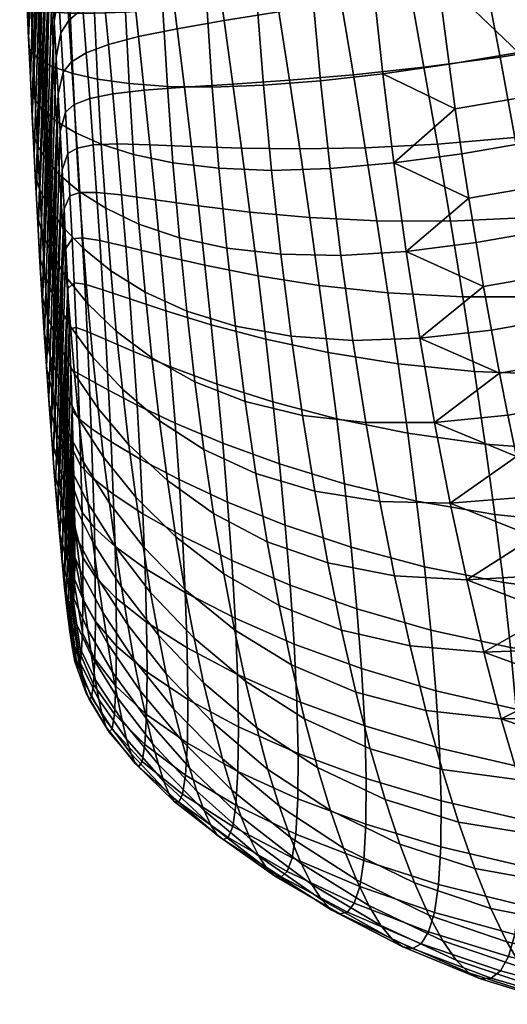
# Model space of a CAD drawing. Extents: x -120 to 2831, y -92 to 75.
# Tile 187 of 256: x 1858 to 1870, y -90 to -65. Entities that reach past the tile are written whole.
import ezdxf

# ---------------------------------------------------------------- set-up
doc = ezdxf.new("R2010")
doc.units = 0
doc.layers.add('GLASS', color=18, linetype='CONTINUOUS')

msp = doc.modelspace()

# ---------------------------------------------------------------- meshes
at = {"layer": 'GLASS'}
mesh = msp.add_polyface(dxfattribs=at)
corners = [(1858.485, -57.857, 82.803), (1858.419, -57.156, 81.854), (1858.294, -57.832, 81.37), (1858.355, -58.512, 82.25), (1858.553, -58.613, 83.704), (1858.417, -59.241, 83.086), (1858.801, -57.855, 84.444), (1858.724, -57.061, 83.46), (1858.622, -59.418, 84.555), (1858.479, -60.013, 83.879), (1858.692, -60.268, 85.357), (1858.541, -60.824, 84.629), (1858.762, -61.157, 86.11), (1858.602, -61.67, 85.336), (1857.983, -61.118, 67.95), (1858.016, -62.332, 67.805), (1857.92, -62.404, 68.546), (1857.885, -61.265, 68.648), (1858.181, -60.906, 67.124), (1858.213, -62.209, 66.921), (1858.501, -60.627, 66.181), (1858.531, -62.034, 65.904), (1857.955, -59.906, 68.225), (1857.856, -60.128, 68.873), (1858.157, -59.606, 67.468), (1858.481, -59.23, 66.61), (1857.935, -58.71, 68.66), (1857.833, -59.009, 69.248), (1858.14, -58.326, 67.979), (1858.469, -57.86, 67.215), (1858.936, -57.326, 66.389), (1858.943, -58.789, 65.676), (1857.924, -57.561, 69.287), (1857.82, -57.938, 69.805), (1858.133, -57.095, 68.693), (1858.296, -59.497, 81.392), (1858.24, -58.839, 80.601), (1858.352, -60.198, 82.144), (1858.464, -61.709, 83.538), (1858.408, -60.936, 82.859), (1858.519, -62.513, 84.179), (1858.233, -57.206, 80.445), (1858.184, -58.232, 79.772), (1857.848, -60.398, 69.909), (1857.877, -61.414, 69.744), (1857.826, -59.413, 70.206), (1857.81, -57.675, 71.285), (1857.819, -56.97, 70.572), (1857.812, -58.49, 70.659), (1857.911, -62.441, 69.691), (1857.826, -59.413, 70.206), (1857.848, -60.398, 69.909), (1857.969, -56.519, 76.058), (1857.877, -61.414, 69.744), (1858.02, -56.808, 77.044), (1857.911, -62.441, 69.691), (1858.073, -57.203, 77.993), (1857.812, -58.49, 70.659), (1857.843, -56.587, 73.01), (1857.81, -57.675, 71.285), (1857.878, -56.373, 74.014), (1857.949, -63.469, 69.731), (1858.128, -57.682, 78.903), (1858.184, -58.232, 79.772), (1858.24, -58.839, 80.601), (1858.033, -65.502, 70.041), (1858.296, -59.497, 81.392), (1858.126, -67.481, 70.599), (1858.352, -60.198, 82.144)]
mesh.append_faces([[corners[k] for k in face] for face in [(0, 1, 2, 3), (4, 0, 3, 5), (6, 7, 0, 4), (8, 4, 5, 9), (10, 8, 9, 11), (12, 10, 11, 13), (14, 15, 16, 17), (18, 19, 15, 14), (20, 21, 19, 18), (22, 14, 17, 23), (24, 18, 14, 22), (25, 20, 18, 24), (26, 22, 23, 27), (28, 24, 22, 26), (29, 25, 24, 28), (30, 31, 25, 29), (32, 26, 27, 33), (34, 28, 26, 32), (35, 3, 2, 36), (37, 5, 3, 35), (38, 11, 9, 39), (40, 13, 11, 38), (39, 9, 5, 37), (36, 2, 41, 42), (43, 23, 17, 44), (45, 27, 23, 43), (46, 47, 33, 48), (48, 33, 27, 45), (44, 17, 16, 49), (50, 51, 52, 52), (51, 53, 54, 54), (53, 55, 56, 56), (57, 58, 59, 59), (57, 50, 60, 60), (61, 56, 55, 55), (51, 54, 52, 52), (53, 56, 54, 54), (56, 61, 62, 62), (62, 61, 63, 63), (64, 63, 65, 65), (65, 66, 64, 64), (66, 67, 68, 68)]])
mesh = msp.add_polyface(dxfattribs=at)
corners = [(1858.905, -63.044, 87.465), (1858.833, -62.084, 86.813), (1858.664, -62.55, 86.001), (1858.725, -63.46, 86.621), (1858.977, -64.035, 88.066), (1858.786, -64.399, 87.198), (1858.199, -67.07, 68.2), (1858.255, -68.209, 68.493), (1858.147, -67.92, 69.329), (1858.096, -66.851, 69.033), (1858.405, -67.324, 67.193), (1858.469, -68.555, 67.484), (1858.147, -65.91, 67.978), (1858.047, -65.762, 68.799), (1858.348, -66.07, 66.983), (1858.674, -66.234, 65.826), (1858.741, -67.603, 66.019), (1858.099, -64.732, 67.832), (1858.002, -64.657, 68.634), (1858.296, -64.796, 66.863), (1858.617, -64.845, 65.737), (1859.08, -64.872, 64.489), (1859.146, -66.393, 64.541), (1858.055, -63.538, 67.771), (1857.959, -63.536, 68.546), (1858.251, -63.508, 66.838), (1858.569, -63.443, 65.76), (1859.027, -63.342, 64.568), (1858.016, -62.332, 67.805), (1857.92, -62.404, 68.546), (1858.213, -62.209, 66.921), (1858.531, -62.034, 65.904), (1858.987, -61.811, 64.784), (1858.602, -61.67, 85.336), (1858.519, -62.513, 84.179), (1858.573, -63.345, 84.783), (1858.681, -65.085, 85.879), (1858.627, -64.203, 85.35), (1858.784, -66.916, 86.816), (1858.906, -66.357, 88.212), (1858.847, -65.365, 87.729), (1858.733, -65.99, 86.368), (1858.834, -67.861, 87.22), (1858.964, -67.373, 88.646), (1858.126, -67.481, 70.599), (1858.079, -66.5, 70.292), (1858.033, -65.502, 70.041), (1857.949, -63.469, 69.731), (1857.99, -64.491, 69.851), (1857.911, -62.441, 69.691), (1858.175, -68.446, 70.957), (1858.408, -60.936, 82.859), (1858.126, -67.481, 70.599), (1858.225, -69.392, 71.361), (1858.033, -65.502, 70.041), (1858.184, -58.232, 79.772), (1857.99, -64.491, 69.851), (1858.296, -59.497, 81.392), (1858.079, -66.5, 70.292), (1857.949, -63.469, 69.731), (1858.352, -60.198, 82.144), (1858.464, -61.709, 83.538), (1858.519, -62.513, 84.179), (1858.276, -70.318, 71.808), (1858.573, -63.345, 84.783), (1858.382, -72.104, 72.826), (1858.681, -65.085, 85.879), (1858.627, -64.203, 85.35)]
mesh.append_faces([[corners[k] for k in face] for face in [(0, 1, 2, 3), (4, 0, 3, 5), (6, 7, 8, 9), (10, 11, 7, 6), (12, 6, 9, 13), (14, 10, 6, 12), (15, 16, 10, 14), (17, 12, 13, 18), (19, 14, 12, 17), (20, 15, 14, 19), (21, 22, 15, 20), (23, 17, 18, 24), (25, 19, 17, 23), (26, 20, 19, 25), (27, 21, 20, 26), (28, 23, 24, 29), (30, 25, 23, 28), (31, 26, 25, 30), (32, 27, 26, 31), (33, 34, 35, 2), (36, 5, 3, 37), (38, 39, 40, 41), (39, 38, 42, 43), (41, 40, 5, 36), (37, 3, 2, 35), (8, 44, 45, 9), (46, 13, 9, 45), (47, 24, 18, 48), (49, 29, 24, 47), (48, 18, 13, 46), (50, 51, 52, 52), (53, 51, 50, 50), (54, 55, 56, 56), (57, 54, 58, 58), (52, 57, 58, 58), (55, 59, 56, 56), (51, 60, 52, 52), (61, 51, 53, 53), (53, 62, 61, 61), (62, 63, 64, 64), (65, 66, 67, 67), (64, 65, 67, 67)]])
mesh = msp.add_polyface(dxfattribs=at)
corners = [(1865.611, -62.759, 97.612), (1865.302, -60.967, 96.963), (1863.818, -61.447, 95.787), (1864.083, -63.126, 96.416), (1867.307, -62.37, 98.602), (1866.954, -60.484, 97.928), (1869.149, -61.959, 99.339), (1868.755, -60.002, 98.634), (1871.11, -61.527, 99.8), (1870.677, -59.525, 99.059), (1865.921, -64.583, 98.097), (1864.349, -64.836, 96.898), (1867.66, -64.292, 99.097), (1869.541, -63.958, 99.855), (1871.538, -63.577, 100.346), (1864.614, -66.562, 97.232), (1862.965, -65.059, 95.56), (1863.186, -66.662, 95.915), (1866.228, -66.424, 98.418), (1868.008, -66.234, 99.415), (1869.927, -65.98, 100.181), (1871.958, -65.658, 100.695), (1864.873, -68.295, 97.422), (1863.405, -68.275, 96.142), (1866.528, -68.27, 98.578), (1868.347, -68.18, 99.557), (1870.302, -68.009, 100.32), (1872.365, -67.751, 100.847), (1865.4, -66.58, 57.447), (1865.639, -68.794, 57.445), (1864.162, -68.837, 58.283), (1863.961, -66.692, 58.25), (1866.968, -66.4, 56.889), (1867.248, -68.652, 56.85), (1868.64, -66.158, 56.571), (1868.798, -67.288, 56.505), (1870.569, -66.986, 56.372), (1870.759, -68.106, 56.343), (1868.965, -68.417, 56.495), (1870.388, -65.867, 56.456), (1865.196, -64.364, 57.673), (1863.792, -64.541, 58.432), (1866.724, -64.151, 57.155), (1868.352, -63.908, 56.873), (1865.027, -62.172, 58.125), (1863.656, -62.408, 58.831), (1866.517, -61.931, 57.65), (1868.102, -61.691, 57.403), (1864.895, -60.028, 58.801), (1863.553, -60.317, 59.448), (1866.349, -59.765, 58.373), (1867.893, -59.532, 58.157), (1871.445, -61.219, 57.405), (1871.613, -62.285, 57.091), (1872.175, -65.547, 56.466), (1872.381, -66.648, 56.365), (1872.595, -67.75, 56.318), (1871.791, -63.363, 56.829), (1871.978, -64.452, 56.621), (1871.288, -60.168, 57.772)]
mesh.append_faces([[corners[k] for k in face] for face in [(0, 1, 2, 3), (4, 5, 1, 0), (6, 7, 5, 4), (8, 9, 7, 6), (10, 0, 3, 11), (12, 4, 0, 10), (13, 6, 4, 12), (14, 8, 6, 13), (15, 11, 16, 17), (18, 10, 11, 15), (19, 12, 10, 18), (20, 13, 12, 19), (21, 14, 13, 20), (22, 15, 17, 23), (24, 18, 15, 22), (25, 19, 18, 24), (26, 20, 19, 25), (27, 21, 20, 26), (28, 29, 30, 31), (32, 33, 29, 28), (32, 34, 35, 35), (33, 32, 35, 35), (36, 37, 38, 35), (39, 36, 35, 34), (40, 28, 31, 41), (42, 32, 28, 40), (43, 34, 32, 42), (44, 40, 41, 45), (46, 42, 40, 44), (47, 43, 42, 46), (48, 44, 45, 49), (50, 46, 44, 48), (51, 47, 46, 50), (43, 39, 34, 34), (43, 47, 52, 53), (36, 39, 54, 55), (37, 36, 55, 56), (39, 57, 58, 58), (43, 57, 39, 39), (59, 52, 47, 47), (57, 43, 53, 53), (58, 54, 39, 39)]])
mesh = msp.add_polyface(dxfattribs=at)
corners = [(1859.312, -63.652, 89.113), (1859.223, -62.587, 88.486), (1858.905, -63.044, 87.465), (1858.977, -64.035, 88.066), (1859.82, -63.248, 90.323), (1859.708, -62.088, 89.67), (1859.048, -65.056, 88.615), (1858.786, -64.399, 87.198), (1858.847, -65.365, 87.729), (1859.401, -64.749, 89.676), (1859.934, -64.441, 90.9), (1860.664, -64.128, 92.247), (1860.519, -62.823, 91.659), (1861.6, -63.807, 93.662), (1861.418, -62.379, 93.062), (1862.742, -63.475, 95.076), (1862.52, -61.919, 94.463), (1864.083, -63.126, 96.416), (1863.818, -61.447, 95.787), (1859.119, -66.104, 89.109), (1858.906, -66.357, 88.212), (1859.49, -65.873, 90.176), (1860.047, -65.661, 91.399), (1860.809, -65.461, 92.743), (1861.782, -65.264, 94.151), (1862.965, -65.059, 95.56), (1864.349, -64.836, 96.898), (1859.188, -67.178, 89.548), (1858.964, -67.373, 88.646), (1859.578, -67.023, 90.61), (1860.16, -66.906, 91.82), (1860.953, -66.817, 93.144), (1861.963, -66.741, 94.53), (1863.186, -66.662, 95.915), (1859.664, -68.197, 90.976), (1859.257, -68.276, 89.927), (1860.272, -68.172, 92.161), (1861.096, -68.19, 93.451), (1862.141, -68.232, 94.798), (1863.405, -68.275, 96.142), (1859.146, -66.393, 64.541), (1859.224, -67.895, 64.714), (1858.741, -67.603, 66.019), (1858.674, -66.234, 65.826), (1859.775, -66.535, 63.178), (1859.869, -68.179, 63.329), (1860.57, -66.648, 61.801), (1860.684, -68.436, 61.927), (1861.536, -66.719, 60.479), (1861.674, -68.644, 60.576), (1862.668, -66.736, 59.275), (1862.836, -68.783, 59.342), (1863.961, -66.692, 58.25), (1864.162, -68.837, 58.283), (1859.697, -64.874, 63.17), (1859.08, -64.872, 64.489), (1860.477, -64.845, 61.839), (1861.422, -64.781, 60.565), (1862.53, -64.68, 59.41), (1863.792, -64.541, 58.432), (1859.637, -63.207, 63.31), (1859.027, -63.342, 64.568), (1860.406, -63.041, 62.046), (1861.334, -62.849, 60.839), (1862.421, -62.636, 59.749), (1863.656, -62.408, 58.831)]
mesh.append_faces([[corners[k] for k in face] for face in [(0, 1, 2, 3), (4, 5, 1, 0), (6, 3, 7, 8), (9, 0, 3, 6), (10, 4, 0, 9), (11, 12, 4, 10), (13, 14, 12, 11), (15, 16, 14, 13), (17, 18, 16, 15), (19, 6, 8, 20), (21, 9, 6, 19), (22, 10, 9, 21), (23, 11, 10, 22), (24, 13, 11, 23), (25, 15, 13, 24), (26, 17, 15, 25), (27, 19, 20, 28), (29, 21, 19, 27), (30, 22, 21, 29), (31, 23, 22, 30), (32, 24, 23, 31), (33, 25, 24, 32), (34, 29, 27, 35), (36, 30, 29, 34), (37, 31, 30, 36), (38, 32, 31, 37), (39, 33, 32, 38), (40, 41, 42, 43), (44, 45, 41, 40), (46, 47, 45, 44), (48, 49, 47, 46), (50, 51, 49, 48), (52, 53, 51, 50), (54, 44, 40, 55), (56, 46, 44, 54), (57, 48, 46, 56), (58, 50, 48, 57), (59, 52, 50, 58), (60, 54, 55, 61), (62, 56, 54, 60), (63, 57, 56, 62), (64, 58, 57, 63), (65, 59, 58, 64)]])
mesh = msp.add_polyface(dxfattribs=at)
corners = [(1859.257, -68.276, 89.927), (1859.188, -67.178, 89.548), (1858.964, -67.373, 88.646), (1859.021, -68.413, 89.028), (1859.324, -69.398, 90.245), (1859.077, -69.477, 89.353), (1858.509, -72.515, 70.279), (1858.58, -73.518, 70.863), (1858.431, -72.933, 71.606), (1858.371, -71.98, 71.054), (1858.442, -71.48, 69.748), (1858.313, -71, 70.548), (1858.691, -72.075, 68.799), (1858.774, -73.181, 69.37), (1858.376, -70.416, 69.271), (1858.256, -69.996, 70.09), (1858.612, -70.934, 68.291), (1858.99, -71.538, 67.16), (1859.089, -72.775, 67.709), (1858.314, -69.325, 68.852), (1858.2, -68.969, 69.683), (1858.538, -69.759, 67.852), (1858.899, -70.261, 66.692), (1859.417, -70.808, 65.403), (1859.53, -72.204, 65.905), (1858.255, -68.209, 68.493), (1858.147, -67.92, 69.329), (1858.469, -68.555, 67.484), (1858.816, -68.947, 66.31), (1859.314, -69.369, 65.004), (1858.741, -67.603, 66.019), (1858.405, -67.324, 67.193), (1859.224, -67.895, 64.714), (1858.883, -68.826, 87.577), (1858.834, -67.861, 87.22), (1858.931, -69.808, 87.884), (1859.02, -71.816, 88.326), (1859.182, -71.671, 89.811), (1859.131, -70.563, 89.616), (1858.976, -70.805, 88.136), (1859.061, -72.838, 88.446), (1859.232, -72.801, 89.929), (1858.276, -70.318, 71.808), (1858.329, -71.222, 72.297), (1858.175, -68.446, 70.957), (1858.225, -69.392, 71.361), (1858.126, -67.481, 70.599), (1858.382, -72.104, 72.826), (1858.276, -70.318, 71.808), (1858.519, -62.513, 84.179), (1858.225, -69.392, 71.361), (1858.329, -71.222, 72.297), (1858.573, -63.345, 84.783), (1858.382, -72.104, 72.826), (1858.681, -65.085, 85.879), (1858.436, -72.962, 73.393), (1858.49, -73.794, 73.998), (1858.784, -66.916, 86.816), (1858.545, -74.598, 74.639), (1858.601, -75.371, 75.317), (1858.657, -76.109, 76.032), (1858.883, -68.826, 87.577), (1858.931, -69.808, 87.884), (1858.769, -77.468, 77.575), (1858.976, -70.805, 88.136), (1858.834, -67.861, 87.22), (1858.733, -65.99, 86.368), (1859.02, -71.816, 88.326)]
mesh.append_faces([[corners[k] for k in face] for face in [(0, 1, 2, 3), (4, 0, 3, 5), (6, 7, 8, 9), (10, 6, 9, 11), (12, 13, 6, 10), (14, 10, 11, 15), (16, 12, 10, 14), (17, 18, 12, 16), (19, 14, 15, 20), (21, 16, 14, 19), (22, 17, 16, 21), (23, 24, 17, 22), (25, 19, 20, 26), (27, 21, 19, 25), (28, 22, 21, 27), (29, 23, 22, 28), (30, 28, 27, 31), (32, 29, 28, 30), (33, 3, 2, 34), (35, 5, 3, 33), (36, 37, 38, 39), (40, 41, 37, 36), (39, 38, 5, 35), (42, 11, 9, 43), (44, 20, 15, 45), (46, 26, 20, 44), (45, 15, 11, 42), (43, 9, 8, 47), (48, 49, 50, 50), (51, 52, 48, 48), (52, 51, 53, 53), (54, 53, 55, 55), (54, 55, 56, 56), (57, 56, 58, 58), (59, 60, 61, 61), (60, 62, 61, 61), (63, 64, 62, 62), (59, 61, 65, 65), (66, 54, 56, 56), (57, 66, 56, 56), (57, 59, 65, 65), (63, 67, 64, 64)]])
mesh = msp.add_polyface(dxfattribs=at)
corners = [(1859.564, -74.115, 90.767), (1859.51, -72.901, 90.767), (1859.232, -72.801, 89.929), (1859.277, -73.95, 89.958), (1859.615, -75.349, 90.654), (1859.319, -75.117, 89.88), (1859.658, -76.599, 90.403), (1859.355, -76.294, 89.671), (1859.693, -77.854, 89.979), (1859.383, -77.468, 89.3), (1858.877, -77.183, 73.689), (1858.955, -78, 74.515), (1858.747, -77.243, 75.032), (1858.682, -76.45, 74.259), (1858.801, -76.324, 72.911), (1858.618, -75.619, 73.53), (1859.138, -77.193, 72.233), (1859.234, -78.081, 73.082), (1858.726, -75.425, 72.18), (1858.555, -74.755, 72.845), (1859.043, -76.256, 71.436), (1859.536, -77.237, 70.617), (1859.657, -78.215, 71.5), (1858.652, -74.489, 71.497), (1858.492, -73.858, 72.204), (1858.951, -75.274, 70.692), (1859.418, -76.201, 69.792), (1858.58, -73.518, 70.863), (1858.431, -72.933, 71.606), (1858.861, -74.248, 70.002), (1859.303, -75.11, 69.03), (1858.774, -73.181, 69.37), (1858.509, -72.515, 70.279), (1859.193, -73.967, 68.334), (1859.786, -74.841, 67.193), (1859.925, -76.071, 67.965), (1859.089, -72.775, 67.709), (1858.691, -72.075, 68.799), (1859.653, -73.55, 66.504), (1859.132, -74.893, 88.432), (1859.099, -73.866, 88.486), (1859.161, -75.909, 88.268), (1859.197, -77.817, 87.517), (1859.401, -78.606, 88.725), (1859.184, -76.894, 87.97), (1859.061, -72.838, 88.446), (1858.657, -76.109, 76.032), (1858.812, -77.995, 75.851), (1858.713, -76.81, 76.785), (1858.601, -75.371, 75.317), (1858.49, -73.794, 73.998), (1858.545, -74.598, 74.639), (1858.436, -72.962, 73.393), (1858.382, -72.104, 72.826), (1858.713, -76.81, 76.785), (1858.931, -69.808, 87.884), (1858.657, -76.109, 76.032), (1858.601, -75.371, 75.317), (1858.784, -66.916, 86.816), (1858.545, -74.598, 74.639), (1858.769, -77.468, 77.575), (1858.825, -78.075, 78.405), (1858.881, -78.625, 79.274), (1859.02, -71.816, 88.326), (1858.936, -79.104, 80.183), (1859.061, -72.838, 88.446), (1859.132, -74.893, 88.432), (1859.099, -73.866, 88.486), (1859.041, -79.788, 82.119), (1859.161, -75.909, 88.268)]
mesh.append_faces([[corners[k] for k in face] for face in [(0, 1, 2, 3), (4, 0, 3, 5), (6, 4, 5, 7), (8, 6, 7, 9), (10, 11, 12, 13), (14, 10, 13, 15), (16, 17, 10, 14), (18, 14, 15, 19), (20, 16, 14, 18), (21, 22, 16, 20), (23, 18, 19, 24), (25, 20, 18, 23), (26, 21, 20, 25), (27, 23, 24, 28), (29, 25, 23, 27), (30, 26, 25, 29), (31, 29, 27, 32), (33, 30, 29, 31), (34, 35, 30, 33), (36, 33, 31, 37), (38, 34, 33, 36), (39, 5, 3, 40), (41, 7, 5, 39), (42, 43, 9, 44), (44, 9, 7, 41), (40, 3, 2, 45), (46, 12, 47, 48), (49, 13, 12, 46), (50, 19, 15, 51), (52, 24, 19, 50), (51, 15, 13, 49), (24, 52, 53, 28), (54, 55, 56, 56), (57, 58, 59, 59), (60, 55, 54, 54), (61, 62, 63, 63), (64, 65, 62, 62), (63, 60, 61, 61), (63, 62, 65, 65), (64, 66, 67, 67), (67, 65, 64, 64), (66, 68, 69, 69)]])
mesh = msp.add_polyface(dxfattribs=at)
corners = [(1868.675, -70.116, 99.527), (1868.347, -68.18, 99.557), (1866.528, -68.27, 98.578), (1866.819, -70.108, 98.58), (1870.664, -70.03, 100.274), (1870.302, -68.009, 100.32), (1872.755, -69.838, 100.804), (1872.365, -67.751, 100.847), (1874.92, -69.545, 101.122), (1874.506, -67.406, 101.143), (1868.988, -72.03, 99.328), (1867.098, -71.927, 98.427), (1871.007, -72.026, 100.047), (1873.124, -71.905, 100.57), (1869.281, -73.909, 98.963), (1867.36, -73.718, 98.122), (1871.327, -73.985, 99.643), (1873.467, -73.933, 100.147), (1869.552, -75.741, 98.438), (1867.603, -75.47, 97.668), (1871.622, -75.892, 99.066), (1873.781, -75.908, 99.541), (1868.277, -75.196, 58.054), (1868.672, -77.234, 58.867), (1866.893, -77.186, 59.549), (1866.541, -75.2, 58.725), (1870.125, -75.014, 57.593), (1870.341, -76.059, 57.96), (1872.288, -75.734, 57.656), (1872.529, -76.764, 58.05), (1870.562, -77.082, 58.376), (1872.052, -74.685, 57.311), (1867.906, -73.073, 57.44), (1866.212, -73.126, 58.092), (1869.915, -73.949, 57.277), (1869.711, -72.867, 57.013), (1871.821, -73.618, 57.018), (1871.595, -72.536, 56.776), (1869.513, -71.77, 56.802), (1867.562, -70.884, 57.036), (1869.323, -70.661, 56.645), (1871.376, -71.441, 56.587), (1871.163, -70.336, 56.452), (1869.14, -69.542, 56.542), (1867.248, -68.652, 56.85), (1868.965, -68.417, 56.495), (1870.957, -69.224, 56.37), (1870.759, -68.106, 56.343), (1868.798, -67.288, 56.505), (1874.278, -75.314, 57.461), (1874.538, -76.343, 57.828), (1874.021, -74.266, 57.143), (1873.769, -73.204, 56.876), (1873.281, -71.044, 56.495), (1873.522, -72.129, 56.659), (1873.046, -69.951, 56.383), (1872.817, -68.852, 56.324), (1872.595, -67.75, 56.318)]
mesh.append_faces([[corners[k] for k in face] for face in [(0, 1, 2, 3), (4, 5, 1, 0), (6, 7, 5, 4), (8, 9, 7, 6), (10, 0, 3, 11), (12, 4, 0, 10), (13, 6, 4, 12), (14, 10, 11, 15), (16, 12, 10, 14), (17, 13, 12, 16), (18, 14, 15, 19), (20, 16, 14, 18), (21, 17, 16, 20), (22, 23, 24, 25), (22, 26, 27, 27), (23, 22, 27, 27), (28, 29, 30, 27), (31, 28, 27, 26), (32, 22, 25, 33), (34, 26, 22, 22), (32, 35, 34, 34), (22, 32, 34, 34), (36, 31, 26, 34), (37, 36, 34, 35), (38, 35, 32, 32), (39, 40, 38, 38), (32, 39, 38, 38), (41, 37, 35, 38), (42, 41, 38, 40), (43, 40, 39, 39), (44, 45, 43, 43), (39, 44, 43, 43), (46, 42, 40, 43), (47, 46, 43, 45), (48, 45, 44, 44), (29, 28, 49, 50), (28, 31, 51, 49), (52, 51, 31, 36), (37, 41, 53, 54), (55, 53, 41, 42), (42, 46, 56, 55), (46, 47, 57, 56), (54, 52, 36, 37)]])
mesh = msp.add_polyface(dxfattribs=at)
corners = [(1859.749, -69.393, 91.271), (1859.664, -68.197, 90.976), (1859.257, -68.276, 89.927), (1859.324, -69.398, 90.245), (1860.38, -69.457, 92.421), (1860.272, -68.172, 92.161), (1861.235, -69.577, 93.663), (1861.096, -68.19, 93.451), (1862.316, -69.73, 94.955), (1862.141, -68.232, 94.798), (1863.617, -69.889, 96.243), (1863.405, -68.275, 96.142), (1865.125, -70.024, 97.469), (1864.873, -68.295, 97.422), (1866.819, -70.108, 98.58), (1866.528, -68.27, 98.578), (1859.388, -70.543, 90.495), (1859.077, -69.477, 89.353), (1859.131, -70.563, 89.616), (1859.83, -70.61, 91.492), (1860.486, -70.759, 92.595), (1861.369, -70.975, 93.779), (1862.484, -71.231, 95.002), (1863.821, -71.497, 96.218), (1865.367, -71.74, 97.376), (1867.098, -71.927, 98.427), (1859.45, -71.711, 90.672), (1859.182, -71.671, 89.811), (1859.909, -71.847, 91.632), (1860.587, -72.076, 92.68), (1861.498, -72.38, 93.794), (1862.643, -72.731, 94.938), (1864.015, -73.095, 96.069), (1865.595, -73.436, 97.145), (1867.36, -73.718, 98.122), (1859.51, -72.901, 90.767), (1859.232, -72.801, 89.929), (1859.983, -73.106, 91.683), (1860.682, -73.409, 92.67), (1859.53, -72.204, 65.905), (1859.653, -73.55, 66.504), (1859.089, -72.775, 67.709), (1858.99, -71.538, 67.16), (1860.105, -71.369, 64.034), (1860.246, -72.893, 64.573), (1859.417, -70.808, 65.403), (1860.973, -71.908, 62.643), (1861.146, -73.564, 63.217), (1859.979, -69.794, 63.617), (1859.314, -69.369, 65.004), (1860.819, -70.194, 62.21), (1861.837, -70.539, 60.851), (1862.024, -72.386, 61.295), (1863.031, -70.8, 59.603), (1863.254, -72.767, 60.052), (1864.394, -70.954, 58.526), (1864.654, -73.021, 58.971), (1865.91, -70.984, 57.663), (1866.212, -73.126, 58.092), (1867.562, -70.884, 57.036), (1867.906, -73.073, 57.44), (1859.869, -68.179, 63.329), (1859.224, -67.895, 64.714), (1860.684, -68.436, 61.927), (1861.674, -68.644, 60.576), (1862.836, -68.783, 59.342), (1864.162, -68.837, 58.283), (1865.639, -68.794, 57.445), (1867.248, -68.652, 56.85)]
mesh.append_faces([[corners[k] for k in face] for face in [(0, 1, 2, 3), (4, 5, 1, 0), (6, 7, 5, 4), (8, 9, 7, 6), (10, 11, 9, 8), (12, 13, 11, 10), (14, 15, 13, 12), (16, 3, 17, 18), (19, 0, 3, 16), (20, 4, 0, 19), (21, 6, 4, 20), (22, 8, 6, 21), (23, 10, 8, 22), (24, 12, 10, 23), (25, 14, 12, 24), (26, 16, 18, 27), (28, 19, 16, 26), (29, 20, 19, 28), (30, 21, 20, 29), (31, 22, 21, 30), (32, 23, 22, 31), (33, 24, 23, 32), (34, 25, 24, 33), (35, 26, 27, 36), (37, 28, 26, 35), (38, 29, 28, 37), (39, 40, 41, 42), (43, 44, 39, 45), (46, 47, 44, 43), (48, 43, 45, 49), (50, 46, 43, 48), (51, 52, 46, 50), (53, 54, 52, 51), (55, 56, 54, 53), (57, 58, 56, 55), (59, 60, 58, 57), (61, 48, 49, 62), (63, 50, 48, 61), (64, 51, 50, 63), (65, 53, 51, 64), (66, 55, 53, 65), (67, 57, 55, 66), (68, 59, 57, 67)]])
mesh = msp.add_polyface(dxfattribs=at)
corners = [(1861.618, -73.793, 93.704), (1861.498, -72.38, 93.794), (1860.587, -72.076, 92.68), (1860.682, -73.409, 92.67), (1862.793, -74.228, 94.758), (1862.643, -72.731, 94.938), (1864.196, -74.678, 95.794), (1864.015, -73.095, 96.069), (1865.808, -75.105, 96.776), (1865.595, -73.436, 97.145), (1867.603, -75.47, 97.668), (1867.36, -73.718, 98.122), (1860.052, -74.385, 91.634), (1859.983, -73.106, 91.683), (1859.51, -72.901, 90.767), (1859.564, -74.115, 90.767), (1860.77, -74.757, 92.552), (1861.729, -75.212, 93.501), (1862.93, -75.719, 94.456), (1864.361, -76.242, 95.389), (1866.001, -76.741, 96.269), (1867.823, -77.178, 97.066), (1860.115, -75.685, 91.467), (1859.615, -75.349, 90.654), (1860.849, -76.121, 92.311), (1861.829, -76.636, 93.17), (1863.053, -77.203, 94.023), (1864.508, -77.784, 94.848), (1866.173, -78.341, 95.619), (1860.17, -77.002, 91.157), (1859.658, -76.599, 90.403), (1860.918, -77.497, 91.923), (1861.915, -78.065, 92.689), (1863.159, -78.678, 93.44), (1860.214, -78.325, 90.666), (1859.693, -77.854, 89.979), (1860.071, -77.235, 68.814), (1860.223, -78.331, 69.734), (1859.536, -77.237, 70.617), (1859.418, -76.201, 69.792), (1859.925, -76.071, 67.965), (1859.303, -75.11, 69.03), (1860.74, -77.082, 66.84), (1860.923, -78.326, 67.785), (1860.565, -75.757, 65.984), (1859.786, -74.841, 67.193), (1861.537, -76.661, 64.753), (1861.752, -78.084, 65.694), (1860.399, -74.359, 65.225), (1859.653, -73.55, 66.504), (1861.334, -75.152, 63.924), (1862.458, -75.877, 62.655), (1862.702, -77.496, 63.548), (1863.767, -76.485, 61.472), (1864.054, -78.205, 62.42), (1865.251, -76.932, 60.425), (1865.581, -78.741, 61.41), (1860.246, -72.893, 64.573), (1859.53, -72.204, 65.905), (1861.146, -73.564, 63.217), (1862.231, -74.17, 61.9), (1863.5, -74.668, 60.679), (1864.941, -75.02, 59.607), (1866.541, -75.2, 58.725), (1866.893, -77.186, 59.549), (1862.024, -72.386, 61.295), (1860.973, -71.908, 62.643), (1863.254, -72.767, 60.052), (1864.654, -73.021, 58.971), (1866.212, -73.126, 58.092)]
mesh.append_faces([[corners[k] for k in face] for face in [(0, 1, 2, 3), (4, 5, 1, 0), (6, 7, 5, 4), (8, 9, 7, 6), (10, 11, 9, 8), (12, 13, 14, 15), (16, 3, 13, 12), (17, 0, 3, 16), (18, 4, 0, 17), (19, 6, 4, 18), (20, 8, 6, 19), (21, 10, 8, 20), (22, 12, 15, 23), (24, 16, 12, 22), (25, 17, 16, 24), (26, 18, 17, 25), (27, 19, 18, 26), (28, 20, 19, 27), (29, 22, 23, 30), (31, 24, 22, 29), (32, 25, 24, 31), (33, 26, 25, 32), (34, 29, 30, 35), (36, 37, 38, 39), (40, 36, 39, 41), (42, 43, 36, 40), (44, 42, 40, 45), (46, 47, 42, 44), (48, 44, 45, 49), (50, 46, 44, 48), (51, 52, 46, 50), (53, 54, 52, 51), (55, 56, 54, 53), (57, 48, 49, 58), (59, 50, 48, 57), (60, 51, 50, 59), (61, 53, 51, 60), (62, 55, 53, 61), (63, 64, 55, 62), (65, 60, 59, 66), (67, 61, 60, 65), (68, 62, 61, 67), (69, 63, 62, 68)]])
mesh = msp.add_polyface(dxfattribs=at)
corners = [(1859.715, -79.082, 89.336), (1859.693, -77.854, 89.979), (1859.383, -77.468, 89.3), (1859.401, -78.606, 88.725), (1859.722, -80.217, 88.433), (1859.406, -79.648, 87.913), (1859.708, -81.157, 87.268), (1859.392, -80.502, 86.862), (1859.672, -81.803, 85.919), (1859.361, -81.083, 85.639), (1859.621, -82.129, 84.506), (1859.316, -81.367, 84.349), (1859.417, -81.708, 80.574), (1859.49, -82.021, 81.809), (1859.202, -81.224, 81.857), (1859.139, -80.904, 80.706), (1859.342, -81.277, 79.413), (1859.075, -80.472, 79.621), (1859.266, -80.754, 78.32), (1859.009, -79.95, 78.597), (1859.717, -81.677, 78.097), (1859.81, -82.185, 79.271), (1859.188, -80.155, 77.288), (1858.944, -79.356, 77.63), (1859.622, -81.087, 76.986), (1859.11, -79.491, 76.312), (1858.878, -78.702, 76.716), (1859.526, -80.426, 75.931), (1859.032, -78.77, 75.388), (1858.812, -77.995, 75.851), (1859.428, -79.702, 74.93), (1858.955, -78, 74.515), (1858.747, -77.243, 75.032), (1859.331, -78.919, 73.981), (1859.905, -79.989, 73.432), (1860.029, -80.778, 74.476), (1859.234, -78.081, 73.082), (1858.877, -77.183, 73.689), (1859.781, -79.133, 72.439), (1859.657, -78.215, 71.5), (1859.138, -77.193, 72.233), (1859.2, -78.632, 86.891), (1859.197, -77.817, 87.517), (1859.189, -79.282, 86.096), (1859.131, -79.934, 84.162), (1859.166, -79.72, 85.167), (1859.041, -79.788, 82.119), (1859.261, -81.395, 83.075), (1859.089, -79.945, 83.134), (1858.989, -79.499, 81.132), (1858.936, -79.104, 80.183), (1858.825, -78.075, 78.405), (1858.881, -78.625, 79.274), (1858.769, -77.468, 77.575), (1858.713, -76.81, 76.785), (1859.132, -74.893, 88.432), (1858.936, -79.104, 80.183), (1858.989, -79.499, 81.132), (1859.089, -79.945, 83.134), (1859.161, -75.909, 88.268), (1859.041, -79.788, 82.119), (1859.184, -76.894, 87.97), (1859.131, -79.934, 84.162), (1859.166, -79.72, 85.167), (1859.2, -78.632, 86.891), (1859.197, -77.817, 87.517), (1859.189, -79.282, 86.096)]
mesh.append_faces([[corners[k] for k in face] for face in [(0, 1, 2, 3), (4, 0, 3, 5), (6, 4, 5, 7), (8, 6, 7, 9), (10, 8, 9, 11), (12, 13, 14, 15), (16, 12, 15, 17), (18, 16, 17, 19), (20, 21, 16, 18), (22, 18, 19, 23), (24, 20, 18, 22), (25, 22, 23, 26), (27, 24, 22, 25), (28, 25, 26, 29), (30, 27, 25, 28), (31, 28, 29, 32), (33, 30, 28, 31), (34, 35, 30, 33), (36, 33, 31, 37), (38, 34, 33, 36), (39, 38, 36, 40), (41, 5, 3, 42), (5, 41, 43, 7), (44, 11, 9, 45), (46, 14, 47, 48), (49, 15, 14, 46), (48, 47, 11, 44), (45, 9, 7, 43), (15, 49, 50, 17), (51, 23, 19, 52), (53, 26, 23, 51), (52, 19, 17, 50), (54, 29, 26, 53), (55, 56, 57, 57), (58, 59, 60, 60), (61, 58, 62, 62), (55, 57, 60, 60), (62, 63, 64, 64), (65, 61, 62, 62), (62, 64, 65, 65), (61, 59, 58, 58), (66, 64, 63, 63)]])
mesh = msp.add_polyface(dxfattribs=at)
corners = [(1869.796, -77.519, 97.756), (1869.552, -75.741, 98.438), (1867.603, -75.47, 97.668), (1867.823, -77.178, 97.066), (1871.886, -77.736, 98.322), (1871.622, -75.892, 99.066), (1874.061, -77.816, 98.757), (1873.781, -75.908, 99.541), (1870.01, -79.231, 96.919), (1868.017, -78.834, 96.316), (1872.117, -79.505, 97.416), (1874.303, -79.642, 97.802), (1868.181, -80.432, 95.414), (1866.173, -78.341, 95.619), (1866.318, -79.899, 94.819), (1870.19, -80.87, 95.927), (1872.309, -81.187, 96.35), (1874.504, -81.372, 96.681), (1868.31, -81.962, 94.352), (1866.433, -81.406, 93.853), (1870.331, -82.424, 94.779), (1872.459, -82.772, 95.129), (1874.66, -82.994, 95.403), (1868.4, -83.408, 93.116), (1866.513, -82.845, 92.699), (1870.428, -83.881, 93.468), (1872.562, -84.245, 93.753), (1868.057, -82.46, 63.037), (1868.466, -83.946, 64.489), (1866.654, -83.425, 65.228), (1866.286, -81.998, 63.826), (1869.958, -82.672, 62.37), (1870.405, -84.211, 63.845), (1871.961, -82.639, 61.826), (1872.202, -83.451, 62.544), (1874.035, -82.402, 61.387), (1874.291, -83.234, 62.092), (1869.517, -80.988, 61.039), (1867.656, -80.831, 61.72), (1871.722, -81.792, 61.145), (1871.484, -80.911, 60.505), (1873.779, -81.537, 60.722), (1873.525, -80.639, 60.099), (1869.087, -79.17, 59.866), (1867.266, -79.068, 60.552), (1871.249, -79.998, 59.906), (1871.016, -79.054, 59.351), (1873.272, -79.711, 59.518), (1873.021, -78.754, 58.982), (1868.672, -77.234, 58.867), (1866.893, -77.186, 59.549), (1870.787, -78.081, 58.84), (1870.562, -77.082, 58.376), (1872.773, -77.771, 58.492), (1872.529, -76.764, 58.05), (1870.341, -76.059, 57.96), (1874.801, -77.354, 58.244), (1875.067, -78.342, 58.708), (1874.538, -76.343, 57.828)]
mesh.append_faces([[corners[k] for k in face] for face in [(0, 1, 2, 3), (4, 5, 1, 0), (6, 7, 5, 4), (8, 0, 3, 9), (10, 4, 0, 8), (11, 6, 4, 10), (12, 9, 13, 14), (15, 8, 9, 12), (16, 10, 8, 15), (17, 11, 10, 16), (18, 12, 14, 19), (20, 15, 12, 18), (21, 16, 15, 20), (22, 17, 16, 21), (23, 18, 19, 24), (25, 20, 18, 23), (26, 21, 20, 25), (27, 28, 29, 30), (31, 32, 28, 27), (31, 33, 34, 34), (35, 36, 34, 33), (37, 31, 27, 38), (39, 33, 31, 31), (37, 40, 39, 39), (31, 37, 39, 39), (41, 35, 33, 39), (42, 41, 39, 40), (43, 37, 38, 44), (45, 40, 37, 37), (43, 46, 45, 45), (37, 43, 45, 45), (47, 42, 40, 45), (48, 47, 45, 46), (49, 43, 44, 50), (51, 46, 43, 43), (49, 52, 51, 51), (43, 49, 51, 51), (53, 48, 46, 51), (54, 53, 51, 52), (55, 52, 49, 49), (48, 53, 56, 57), (53, 54, 58, 56)]])
mesh = msp.add_polyface(dxfattribs=at)
corners = [(1868.017, -78.834, 96.316), (1867.823, -77.178, 97.066), (1866.001, -76.741, 96.269), (1866.173, -78.341, 95.619), (1864.634, -79.302, 94.156), (1864.508, -77.784, 94.848), (1863.053, -77.203, 94.023), (1863.159, -78.678, 93.44), (1866.318, -79.899, 94.819), (1860.974, -78.876, 91.352), (1860.918, -77.497, 91.923), (1860.17, -77.002, 91.157), (1860.214, -78.325, 90.666), (1861.984, -79.488, 92.028), (1861.915, -78.065, 92.689), (1863.243, -80.135, 92.679), (1864.734, -80.786, 93.292), (1866.433, -81.406, 93.853), (1860.243, -79.625, 89.948), (1859.693, -77.854, 89.979), (1859.715, -79.082, 89.336), (1861.011, -80.23, 90.552), (1862.032, -80.881, 91.14), (1863.301, -81.552, 91.702), (1864.803, -82.217, 92.225), (1860.252, -80.835, 88.957), (1859.722, -80.217, 88.433), (1861.026, -81.494, 89.478), (1862.052, -82.181, 89.986), (1860.238, -81.845, 87.692), (1859.708, -81.157, 87.268), (1861.012, -82.559, 88.128), (1860.152, -81.498, 75.573), (1860.274, -82.144, 76.722), (1859.622, -81.087, 76.986), (1859.526, -80.426, 75.931), (1860.029, -80.778, 74.476), (1859.428, -79.702, 74.93), (1860.692, -81.175, 72.87), (1860.85, -81.966, 74.026), (1859.905, -79.989, 73.432), (1860.534, -80.304, 71.767), (1859.781, -79.133, 72.439), (1861.503, -81.539, 71.074), (1861.7, -82.426, 72.299), (1860.377, -79.355, 70.72), (1859.657, -78.215, 71.5), (1861.307, -80.558, 69.909), (1862.446, -81.762, 69.085), (1862.686, -82.776, 70.373), (1860.223, -78.331, 69.734), (1859.536, -77.237, 70.617), (1861.113, -79.486, 68.81), (1862.209, -80.639, 67.87), (1860.923, -78.326, 67.785), (1860.071, -77.235, 68.814), (1861.976, -79.411, 66.736), (1863.229, -80.426, 65.704), (1863.506, -81.722, 66.941), (1864.67, -81.307, 64.723), (1864.993, -82.67, 66.052), (1861.752, -78.084, 65.694), (1860.74, -77.082, 66.84), (1862.959, -79.015, 64.569), (1864.356, -79.816, 63.508), (1865.927, -80.434, 62.549), (1866.286, -81.998, 63.826), (1867.656, -80.831, 61.72), (1868.057, -82.46, 63.037), (1862.702, -77.496, 63.548), (1861.537, -76.661, 64.753), (1864.054, -78.205, 62.42), (1865.581, -78.741, 61.41), (1867.266, -79.068, 60.552), (1866.893, -77.186, 59.549), (1865.251, -76.932, 60.425)]
mesh.append_faces([[corners[k] for k in face] for face in [(0, 1, 2, 3), (4, 5, 6, 7), (8, 3, 5, 4), (9, 10, 11, 12), (13, 14, 10, 9), (15, 7, 14, 13), (16, 4, 7, 15), (17, 8, 4, 16), (18, 12, 19, 20), (21, 9, 12, 18), (22, 13, 9, 21), (23, 15, 13, 22), (24, 16, 15, 23), (25, 18, 20, 26), (27, 21, 18, 25), (28, 22, 21, 27), (29, 25, 26, 30), (31, 27, 25, 29), (32, 33, 34, 35), (36, 32, 35, 37), (38, 39, 36, 40), (41, 38, 40, 42), (43, 44, 38, 41), (45, 41, 42, 46), (47, 43, 41, 45), (48, 49, 43, 47), (50, 45, 46, 51), (52, 47, 45, 50), (53, 48, 47, 52), (54, 52, 50, 55), (56, 53, 52, 54), (57, 58, 53, 56), (59, 60, 58, 57), (61, 56, 54, 62), (63, 57, 56, 61), (64, 59, 57, 63), (65, 66, 59, 64), (67, 68, 66, 65), (69, 63, 61, 70), (71, 64, 63, 69), (72, 65, 64, 71), (73, 67, 65, 72), (74, 73, 72, 75)]])
mesh = msp.add_polyface(dxfattribs=at)
corners = [(1866.513, -82.845, 92.699), (1866.433, -81.406, 93.853), (1864.734, -80.786, 93.292), (1864.803, -82.217, 92.225), (1864.836, -83.546, 90.927), (1863.301, -81.552, 91.702), (1863.327, -82.873, 90.473), (1866.552, -84.176, 91.336), (1863.316, -84.003, 88.994), (1862.052, -82.181, 89.986), (1862.039, -83.285, 88.565), (1864.826, -84.693, 89.399), (1866.544, -85.333, 89.769), (1864.773, -85.578, 87.707), (1863.266, -84.852, 87.336), (1866.487, -86.249, 88.051), (1864.68, -86.176, 85.95), (1863.182, -85.391, 85.617), (1866.387, -86.905, 86.265), (1864.556, -86.521, 84.202), (1863.071, -85.661, 83.92), (1866.249, -87.325, 84.472), (1864.405, -86.659, 82.494), (1862.94, -85.718, 82.28), (1866.08, -87.545, 82.699), (1864.234, -86.628, 80.83), (1862.792, -85.608, 80.701), (1865.885, -87.593, 80.954), (1867.718, -88.467, 81.048), (1867.935, -88.344, 82.872), (1864.044, -86.45, 79.209), (1862.631, -85.357, 79.179), (1865.667, -87.487, 79.236), (1867.474, -88.427, 79.236), (1863.84, -86.138, 77.629), (1862.459, -84.984, 77.708), (1865.431, -87.237, 77.546), (1867.207, -88.23, 77.442), (1863.623, -85.701, 76.087), (1862.278, -84.499, 76.284), (1865.179, -86.847, 75.888), (1866.92, -87.881, 75.672), (1863.397, -85.144, 74.587), (1862.09, -83.909, 74.907), (1864.914, -86.321, 74.265), (1866.618, -87.38, 73.933), (1864.639, -85.661, 72.683), (1863.164, -84.47, 73.131), (1866.303, -86.73, 72.234), (1864.358, -84.87, 71.15), (1862.926, -83.68, 71.724), (1865.98, -85.931, 70.584), (1864.073, -83.948, 69.676), (1862.686, -82.776, 70.373), (1865.651, -84.986, 68.996), (1867.399, -85.835, 68.345), (1867.769, -86.808, 70.031), (1863.788, -82.897, 68.269), (1862.446, -81.762, 69.085), (1865.321, -83.898, 67.481), (1867.026, -84.706, 66.74), (1863.506, -81.722, 66.941), (1862.209, -80.639, 67.87), (1864.993, -82.67, 66.052), (1866.654, -83.425, 65.228), (1866.286, -81.998, 63.826), (1864.67, -81.307, 64.723)]
mesh.append_faces([[corners[k] for k in face] for face in [(0, 1, 2, 3), (4, 3, 5, 6), (7, 0, 3, 4), (8, 6, 9, 10), (11, 4, 6, 8), (12, 7, 4, 11), (13, 11, 8, 14), (15, 12, 11, 13), (16, 13, 14, 17), (18, 15, 13, 16), (19, 16, 17, 20), (21, 18, 16, 19), (22, 19, 20, 23), (24, 21, 19, 22), (25, 22, 23, 26), (27, 24, 22, 25), (28, 29, 24, 27), (30, 25, 26, 31), (32, 27, 25, 30), (33, 28, 27, 32), (34, 30, 31, 35), (36, 32, 30, 34), (37, 33, 32, 36), (38, 34, 35, 39), (40, 36, 34, 38), (41, 37, 36, 40), (42, 38, 39, 43), (44, 40, 38, 42), (45, 41, 40, 44), (46, 44, 42, 47), (48, 45, 44, 46), (49, 46, 47, 50), (51, 48, 46, 49), (52, 49, 50, 53), (54, 51, 49, 52), (55, 56, 51, 54), (57, 52, 53, 58), (59, 54, 52, 57), (60, 55, 54, 59), (61, 57, 58, 62), (63, 59, 57, 61), (64, 60, 59, 63), (65, 64, 63, 66)]])
mesh = msp.add_polyface(dxfattribs=at)
corners = [(1863.327, -82.873, 90.473), (1863.301, -81.552, 91.702), (1862.032, -80.881, 91.14), (1862.052, -82.181, 89.986), (1862.039, -83.285, 88.565), (1861.026, -81.494, 89.478), (1861.012, -82.559, 88.128), (1860.199, -82.551, 86.236), (1860.238, -81.845, 87.692), (1859.708, -81.157, 87.268), (1859.672, -81.803, 85.919), (1860.969, -83.319, 86.586), (1861.992, -84.092, 86.957), (1863.266, -84.852, 87.336), (1863.316, -84.003, 88.994), (1860.14, -82.924, 84.719), (1859.621, -82.129, 84.506), (1860.902, -83.744, 84.983), (1861.917, -84.573, 85.288), (1863.182, -85.391, 85.617), (1859.558, -82.18, 83.123), (1859.316, -81.367, 84.349), (1859.261, -81.395, 83.075), (1860.068, -83.012, 83.238), (1860.818, -83.882, 83.418), (1861.82, -84.772, 83.652), (1863.071, -85.661, 83.92), (1859.49, -82.021, 81.809), (1859.202, -81.224, 81.857), (1859.987, -82.884, 81.834), (1860.722, -83.801, 81.929), (1861.708, -84.755, 82.084), (1862.94, -85.718, 82.28), (1859.901, -82.595, 80.513), (1859.417, -81.708, 80.574), (1860.618, -83.557, 80.523), (1861.583, -84.572, 80.591), (1862.792, -85.608, 80.701), (1859.81, -82.185, 79.271), (1859.342, -81.277, 79.413), (1860.508, -83.186, 79.192), (1861.448, -84.255, 79.166), (1862.631, -85.357, 79.179), (1860.393, -82.71, 77.927), (1859.717, -81.677, 78.097), (1861.307, -83.826, 77.801), (1862.459, -84.984, 77.708), (1860.274, -82.144, 76.722), (1859.622, -81.087, 76.986), (1861.158, -83.296, 76.492), (1862.278, -84.499, 76.284), (1861.006, -82.675, 75.234), (1860.152, -81.498, 75.573), (1862.09, -83.909, 74.907), (1860.85, -81.966, 74.026), (1860.029, -80.778, 74.476), (1861.897, -83.217, 73.578), (1863.164, -84.47, 73.131), (1863.397, -85.144, 74.587), (1861.7, -82.426, 72.299), (1860.692, -81.175, 72.87), (1862.926, -83.68, 71.724), (1862.686, -82.776, 70.373), (1861.503, -81.539, 71.074)]
mesh.append_faces([[corners[k] for k in face] for face in [(0, 1, 2, 3), (4, 3, 5, 6), (7, 8, 9, 10), (11, 6, 8, 7), (12, 4, 6, 11), (13, 14, 4, 12), (15, 7, 10, 16), (17, 11, 7, 15), (18, 12, 11, 17), (19, 13, 12, 18), (20, 16, 21, 22), (23, 15, 16, 20), (24, 17, 15, 23), (25, 18, 17, 24), (26, 19, 18, 25), (27, 20, 22, 28), (29, 23, 20, 27), (30, 24, 23, 29), (31, 25, 24, 30), (32, 26, 25, 31), (33, 29, 27, 34), (35, 30, 29, 33), (36, 31, 30, 35), (37, 32, 31, 36), (38, 33, 34, 39), (40, 35, 33, 38), (41, 36, 35, 40), (42, 37, 36, 41), (43, 40, 38, 44), (45, 41, 40, 43), (46, 42, 41, 45), (47, 43, 44, 48), (49, 45, 43, 47), (50, 46, 45, 49), (51, 49, 47, 52), (53, 50, 49, 51), (54, 51, 52, 55), (56, 53, 51, 54), (57, 58, 53, 56), (59, 56, 54, 60), (61, 57, 56, 59), (62, 61, 59, 63)]])
mesh = msp.add_polyface(dxfattribs=at)
corners = [(1868.444, -84.739, 91.693), (1868.4, -83.408, 93.116), (1866.513, -82.845, 92.699), (1866.552, -84.176, 91.336), (1870.476, -85.213, 91.991), (1870.428, -83.881, 93.468), (1872.612, -85.586, 92.225), (1872.562, -84.245, 93.753), (1868.437, -85.902, 90.091), (1866.544, -85.333, 89.769), (1870.471, -86.384, 90.355), (1872.607, -86.768, 90.556), (1868.378, -86.847, 88.351), (1866.487, -86.249, 88.051), (1870.41, -87.356, 88.595), (1872.545, -87.766, 88.77), (1868.271, -87.557, 86.54), (1866.387, -86.905, 86.265), (1870.296, -88.114, 86.758), (1872.427, -88.566, 86.905), (1868.121, -88.047, 84.706), (1866.249, -87.325, 84.472), (1870.137, -88.668, 84.883), (1872.26, -89.171, 84.987), (1867.935, -88.344, 82.872), (1866.08, -87.545, 82.699), (1869.936, -89.032, 82.99), (1872.048, -89.588, 83.036), (1869.7, -89.217, 81.09), (1867.718, -88.467, 81.048), (1871.796, -89.821, 81.064), (1869.432, -89.231, 79.191), (1867.474, -88.427, 79.236), (1871.509, -89.873, 79.085), (1869.138, -89.077, 77.301), (1867.207, -88.23, 77.442), (1871.192, -89.745, 77.108), (1868.82, -88.756, 75.429), (1866.92, -87.881, 75.672), (1870.847, -89.438, 75.148), (1868.483, -88.271, 73.585), (1866.618, -87.38, 73.933), (1870.481, -88.954, 73.216), (1868.131, -87.621, 71.782), (1866.303, -86.73, 72.234), (1870.096, -88.293, 71.326), (1872.168, -88.726, 70.867), (1872.58, -89.41, 72.822), (1867.769, -86.808, 70.031), (1865.98, -85.931, 70.584), (1869.698, -87.458, 69.493), (1871.741, -87.858, 68.976), (1869.291, -86.451, 67.733), (1867.399, -85.835, 68.345), (1871.301, -86.812, 67.164), (1868.879, -85.279, 66.059), (1867.026, -84.706, 66.74), (1870.854, -85.594, 65.449), (1868.466, -83.946, 64.489), (1866.654, -83.425, 65.228), (1870.405, -84.211, 63.845), (1872.202, -83.451, 62.544), (1872.442, -84.225, 63.298), (1869.958, -82.672, 62.37)]
mesh.append_faces([[corners[k] for k in face] for face in [(0, 1, 2, 3), (4, 5, 1, 0), (6, 7, 5, 4), (8, 0, 3, 9), (10, 4, 0, 8), (11, 6, 4, 10), (12, 8, 9, 13), (14, 10, 8, 12), (15, 11, 10, 14), (16, 12, 13, 17), (18, 14, 12, 16), (19, 15, 14, 18), (20, 16, 17, 21), (22, 18, 16, 20), (23, 19, 18, 22), (24, 20, 21, 25), (26, 22, 20, 24), (27, 23, 22, 26), (28, 26, 24, 29), (30, 27, 26, 28), (31, 28, 29, 32), (33, 30, 28, 31), (34, 31, 32, 35), (36, 33, 31, 34), (37, 34, 35, 38), (39, 36, 34, 37), (40, 37, 38, 41), (42, 39, 37, 40), (43, 40, 41, 44), (45, 42, 40, 43), (46, 47, 42, 45), (48, 43, 44, 49), (50, 45, 43, 48), (51, 46, 45, 50), (52, 50, 48, 53), (54, 51, 50, 52), (55, 52, 53, 56), (57, 54, 52, 55), (58, 55, 56, 59), (60, 57, 55, 58), (61, 62, 60, 60), (60, 63, 61, 61)]])

doc.saveas('drawing.dxf')
